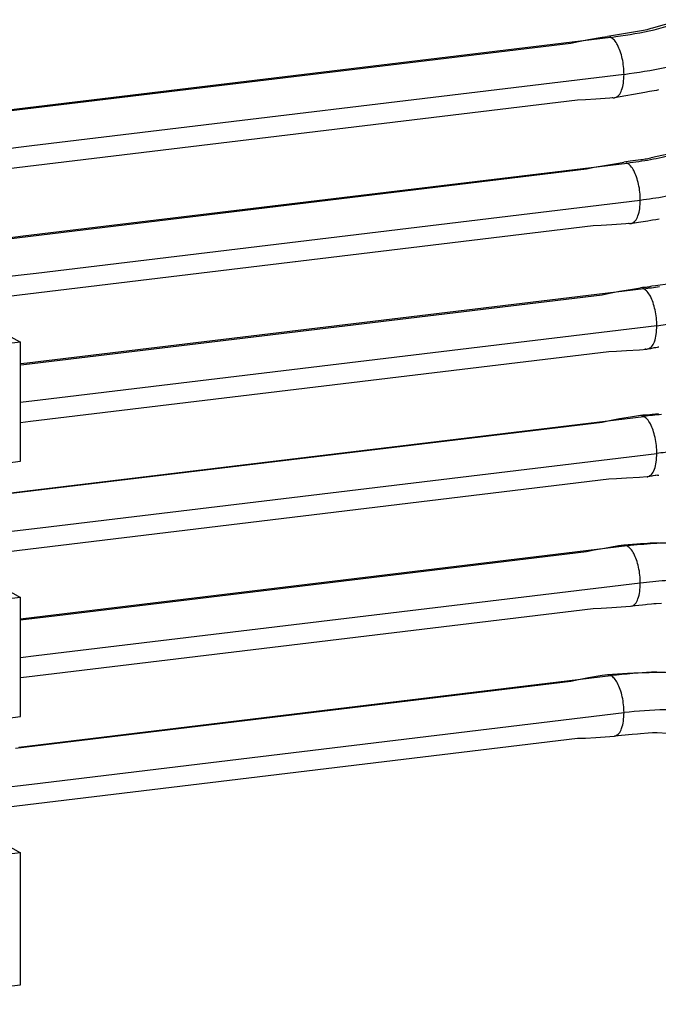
# Model space of a CAD drawing. Header units: inches. Extents: x -399 to 442, y -299 to 295.
# Tile 73 of 138: x 264 to 276, y -144 to -126. Entities that reach past the tile are written whole.
import ezdxf

# ---------------------------------------------------------------- set-up
doc = ezdxf.new("R2010")
doc.units = ezdxf.units.IN

# ---------------------------------------------------------------- blocks, each defined once
blk = doc.blocks.new('23Z121-003_1__194', base_point=(323.072, -179.974))
at = {"color": 7, "linetype": 'Continuous'}
for p, q in [((323.072, -160.433), (326.765, -159.987)), ((326.765, -159.987), (328.434, -160.914)), ((323.072, -160.433), (324.741, -161.36)), ((323.072, -160.433), (323.072, -178.11)), ((324.741, -161.36), (328.434, -160.914)), ((328.434, -162.547), (328.434, -160.914)), ((324.741, -161.36), (324.741, -164.451)), ((326.3, -161.31), (326.463, -161.4)), ((326.463, -161.4), (326.389, -161.273)), ((325.526, -161.909), (325.599, -162.036)), ((327.509, -161.906), (327.707, -162.016)), ((327.855, -161.998), (327.707, -162.016)), ((327.924, -162.38), (327.855, -161.998)), ((327.855, -163.061), (327.773, -163.015)), ((327.818, -163.065), (327.855, -163.061)), ((327.855, -163.061), (327.872, -162.96)), ((328.434, -163.407), (328.434, -163.242)), ((325.599, -163.567), (325.526, -163.712)), ((326.389, -164.139), (326.122, -163.991)), ((326.389, -164.139), (326.444, -164.032)), ((326.791, -164.123), (326.717, -164.267)), ((326.737, -164.227), (327.58, -164.695)), ((326.999, -164.159), (326.791, -164.123)), ((327.029, -164.203), (326.928, -164.147)), ((328.677, -164.14), (330.125, -164.943)), ((325.774, -164.326), (324.741, -164.451)), ((324.741, -164.451), (326.431, -165.389)), ((325.774, -164.326), (327.465, -165.264)), ((326.122, -164.432), (326.059, -164.484)), ((327.58, -164.695), (327.646, -164.565)), ((327.888, -164.85), (327.701, -164.575)), ((327.881, -164.526), (329.096, -165.201)), ((328.143, -164.539), (329.096, -165.067)), ((327.891, -164.867), (327.888, -164.85)), ((330.125, -164.943), (329.096, -165.067)), ((330.125, -167.648), (330.125, -164.943)), ((329.096, -165.067), (329.096, -165.201)), ((327.465, -165.264), (326.431, -165.389)), ((326.431, -165.389), (326.431, -168.093)), ((327.465, -165.264), (327.465, -165.398)), ((324.741, -167.155), (324.741, -170.246)), ((324.741, -167.155), (326.431, -168.093)), ((325.586, -167.624), (325.526, -167.704)), ((328.716, -167.561), (329.096, -167.772)), ((328.812, -167.481), (329.096, -167.639)), ((325.526, -167.704), (325.599, -167.831)), ((327.465, -167.835), (327.465, -167.969)), ((327.509, -167.702), (327.707, -167.811)), ((327.707, -167.811), (327.616, -167.681)), ((327.855, -167.794), (327.707, -167.811)), ((327.924, -168.175), (327.855, -167.794)), ((328.434, -168.343), (328.434, -167.693)), ((329.096, -167.639), (329.096, -167.772)), ((329.096, -167.772), (330.125, -167.648)), ((326.431, -168.093), (327.465, -167.969)), ((327.855, -168.856), (327.872, -168.755)), ((327.855, -168.856), (327.773, -168.811)), ((327.818, -168.861), (327.855, -168.856)), ((328.434, -169.202), (328.434, -169.037)), ((325.599, -169.363), (325.526, -169.508)), ((326.389, -169.935), (326.122, -169.786)), ((326.389, -169.935), (326.444, -169.827)), ((326.791, -169.918), (326.717, -170.063)), ((326.737, -170.022), (327.58, -170.49)), ((326.999, -169.955), (326.791, -169.918)), ((327.029, -169.998), (326.928, -169.942)), ((328.677, -169.935), (330.125, -170.739)), ((325.774, -170.121), (324.741, -170.246)), ((324.741, -170.246), (326.431, -171.184)), ((325.774, -170.121), (327.465, -171.06)), ((326.122, -170.227), (326.059, -170.279)), ((327.58, -170.49), (327.646, -170.361)), ((327.888, -170.646), (327.701, -170.37)), ((327.881, -170.322), (329.096, -170.996)), ((328.143, -170.334), (329.096, -170.863)), ((327.891, -170.663), (327.888, -170.646)), ((330.125, -170.739), (329.096, -170.863)), ((330.125, -173.443), (330.125, -170.739)), ((329.096, -170.863), (329.096, -170.996)), ((327.465, -171.06), (326.431, -171.184)), ((326.431, -171.184), (326.431, -173.889)), ((327.465, -171.06), (327.465, -171.193)), ((324.741, -172.951), (326.431, -173.889)), ((324.741, -172.951), (324.741, -176.042)), ((325.586, -173.42), (325.526, -173.5)), ((328.716, -173.357), (329.096, -173.567)), ((328.812, -173.277), (329.096, -173.434)), ((329.096, -173.434), (329.096, -173.567)), ((329.096, -173.567), (330.125, -173.443)), ((325.526, -173.5), (325.599, -173.627)), ((327.465, -173.631), (327.465, -173.764)), ((327.509, -173.497), (327.707, -173.607)), ((327.707, -173.607), (327.616, -173.477)), ((327.855, -173.589), (327.707, -173.607)), ((327.924, -173.971), (327.855, -173.589)), ((328.434, -174.139), (328.434, -173.489)), ((326.431, -173.889), (327.465, -173.764)), ((327.855, -174.652), (327.872, -174.551)), ((327.855, -174.652), (327.773, -174.606)), ((327.818, -174.656), (327.855, -174.652)), ((328.434, -174.998), (328.434, -174.833)), ((325.599, -175.158), (325.526, -175.303)), ((326.389, -175.73), (326.122, -175.582)), ((326.389, -175.73), (326.444, -175.623)), ((326.791, -175.714), (326.717, -175.859)), ((326.737, -175.818), (327.58, -176.286)), ((326.999, -175.75), (326.791, -175.714)), ((327.029, -175.794), (326.928, -175.738)), ((328.677, -175.731), (330.125, -176.534)), ((324.741, -176.042), (325.774, -175.917)), ((324.741, -176.042), (326.431, -176.98)), ((325.774, -175.917), (327.465, -176.855)), ((326.122, -176.023), (326.059, -176.075)), ((327.881, -176.117), (329.096, -176.792)), ((328.143, -176.13), (329.096, -176.658)), ((327.58, -176.286), (327.646, -176.156)), ((327.888, -176.441), (327.701, -176.166)), ((327.891, -176.458), (327.888, -176.441)), ((330.125, -176.534), (329.096, -176.658)), ((330.125, -179.529), (330.125, -176.534)), ((329.096, -176.658), (329.096, -176.792)), ((327.465, -176.855), (326.431, -176.98)), ((326.431, -176.98), (326.431, -179.974)), ((327.465, -176.855), (327.465, -176.989)), ((326.431, -179.974), (323.072, -178.11)), ((326.431, -179.974), (330.125, -179.529))]:
    blk.add_line(p, q, dxfattribs=at)
for points, knots in [([(326.389, -161.273), (326.305, -161.302), (326.136, -161.36), (325.905, -161.505), (325.694, -161.686), (325.582, -161.834), (325.526, -161.909)], [0, 0, 0, 0, 0.26498, 0.536216, 0.812623, 1.092471, 1.092471, 1.092471, 1.092471]), ([(327.707, -162.016), (327.668, -161.94), (327.59, -161.79), (327.415, -161.607), (327.206, -161.47), (326.969, -161.387), (326.716, -161.358), (326.548, -161.386), (326.463, -161.4)], [0, 0, 0, 0, 0.254721, 0.504209, 0.75114, 0.998716, 1.250007, 1.507328, 1.507328, 1.507328, 1.507328]), ([(325.526, -163.712), (325.582, -163.773), (325.694, -163.895), (325.907, -164.026), (326.14, -164.115), (326.306, -164.131), (326.389, -164.139)], [0, 0, 0, 0, 0.2482425, 0.4944754, 0.7412872, 0.9911691, 0.9911691, 0.9911691, 0.9911691]), ([(326.717, -164.267), (326.614, -164.276), (326.405, -164.293), (326.217, -164.385), (326.122, -164.432)], [0, 0, 0, 0, 0.3060553, 0.6223104, 0.6223104, 0.6223104, 0.6223104]), ([(327.465, -165.398), (327.378, -165.484), (327.205, -165.657), (327.021, -165.978), (326.903, -166.325), (326.862, -166.684), (326.901, -167.035), (327.018, -167.357), (327.204, -167.638), (327.378, -167.77), (327.465, -167.835)], [0, 0, 0, 0, 0.364742, 0.732456, 1.098364, 1.458028, 1.808208, 2.147599, 2.477284, 2.80068, 2.80068, 2.80068, 2.80068]), ([(329.096, -167.639), (329.182, -167.552), (329.356, -167.379), (329.54, -167.058), (329.658, -166.711), (329.698, -166.352), (329.66, -166.001), (329.543, -165.679), (329.357, -165.398), (329.182, -165.266), (329.096, -165.201)], [0, 0, 0, 0, 0.364742, 0.732456, 1.098364, 1.458028, 1.808208, 2.147599, 2.477284, 2.80068, 2.80068, 2.80068, 2.80068]), ([(325.526, -169.508), (325.582, -169.569), (325.694, -169.69), (325.907, -169.821), (326.14, -169.911), (326.306, -169.927), (326.389, -169.935)], [0, 0, 0, 0, 0.2482425, 0.4944754, 0.7412872, 0.9911691, 0.9911691, 0.9911691, 0.9911691]), ([(326.717, -170.063), (326.614, -170.071), (326.405, -170.088), (326.217, -170.18), (326.122, -170.227)], [0, 0, 0, 0, 0.3060572, 0.6223142, 0.6223142, 0.6223142, 0.6223142]), ([(327.465, -171.193), (327.378, -171.279), (327.205, -171.453), (327.021, -171.774), (326.903, -172.121), (326.862, -172.48), (326.901, -172.831), (327.018, -173.152), (327.204, -173.433), (327.378, -173.565), (327.465, -173.631)], [0, 0, 0, 0, 0.364742, 0.732456, 1.098364, 1.458028, 1.808208, 2.147599, 2.477284, 2.80068, 2.80068, 2.80068, 2.80068]), ([(329.096, -173.434), (329.182, -173.348), (329.356, -173.175), (329.54, -172.854), (329.658, -172.507), (329.698, -172.147), (329.66, -171.796), (329.543, -171.475), (329.357, -171.194), (329.182, -171.062), (329.096, -170.996)], [0, 0, 0, 0, 0.364742, 0.732456, 1.098364, 1.458028, 1.808208, 2.147599, 2.477284, 2.80068, 2.80068, 2.80068, 2.80068]), ([(325.526, -175.303), (325.582, -175.364), (325.694, -175.486), (325.907, -175.617), (326.14, -175.706), (326.306, -175.722), (326.389, -175.73)], [0, 0, 0, 0, 0.2482425, 0.4944754, 0.7412872, 0.9911691, 0.9911691, 0.9911691, 0.9911691]), ([(326.717, -175.859), (326.614, -175.867), (326.405, -175.884), (326.217, -175.976), (326.122, -176.023)], [0, 0, 0, 0, 0.3060586, 0.6223171, 0.6223171, 0.6223171, 0.6223171]), ([(327.465, -176.989), (327.364, -177.092), (327.162, -177.298), (326.966, -177.689), (326.866, -178.106), (326.876, -178.527), (326.995, -178.917), (327.217, -179.246), (327.524, -179.486), (327.891, -179.615), (328.287, -179.625), (328.681, -179.516), (329.041, -179.299), (329.342, -178.991), (329.561, -178.616), (329.682, -178.201), (329.696, -177.778), (329.598, -177.381), (329.401, -177.03), (329.197, -176.871), (329.096, -176.792)], [0, 0, 0, 0, 0.429925, 0.862803, 1.290877, 1.707642, 2.109693, 2.498005, 2.878063, 3.258266, 3.646966, 4.049509, 4.466721, 4.895069, 5.327974, 5.757674, 6.177235, 6.582464, 6.973355, 7.354513, 7.354513, 7.354513, 7.354513])]:
    blk.add_open_spline(points, degree=3, knots=knots, dxfattribs=at)
blk = doc.blocks.new('a1', base_point=(321.553, -179.974))
blk.add_blockref('23Z121-003_1__194', (323.072, -179.974))
blk = doc.blocks.new('cable_2_1', base_point=(328.649, -169.834))
at = {"color": 1, "linetype": 'Continuous'}
for p, q in [((330.278, -168.316), (344.275, -166.627)), ((344.25, -166.616), (344.275, -166.627)), ((330.574, -169.157), (344.571, -167.468)), ((328.649, -168.513), (330.278, -168.316)), ((328.923, -169.356), (330.574, -169.157))]:
    blk.add_line(p, q, dxfattribs=at)
at = {"color": 7, "linetype": 'Continuous'}
for p, q in [((343.498, -166.728), (343.328, -166.763)), ((343.719, -166.687), (343.498, -166.728)), ((344.014, -166.637), (343.719, -166.687)), ((344.202, -166.608), (344.014, -166.637)), ((344.249, -166.603), (344.202, -166.608)), ((344.304, -166.6), (344.249, -166.603)), ((344.328, -166.6), (344.304, -166.6)), ((344.342, -166.601), (344.328, -166.6)), ((344.377, -166.597), (344.342, -166.601)), ((344.412, -166.594), (344.377, -166.597)), ((344.449, -166.591), (344.412, -166.594)), ((344.463, -166.587), (344.449, -166.591)), ((344.488, -166.582), (344.463, -166.587)), ((344.543, -166.574), (344.488, -166.582)), ((344.606, -166.567), (344.543, -166.574)), ((343.328, -166.763), (328.736, -168.524)), ((343.484, -168.054), (328.892, -169.815)), ((343.658, -168.047), (343.484, -168.054)), ((343.882, -168.034), (343.658, -168.047)), ((344.18, -168.013), (343.882, -168.034)), ((344.347, -167.999), (344.18, -168.013)), ((344.409, -167.992), (344.347, -167.999)), ((344.455, -167.984), (344.409, -167.992)), ((344.476, -167.979), (344.455, -167.984)), ((344.487, -167.975), (344.476, -167.979)), ((344.532, -167.97), (344.487, -167.975)), ((344.547, -167.968), (344.532, -167.97)), ((344.578, -167.965), (344.547, -167.968)), ((344.591, -167.967), (344.578, -167.965)), ((344.613, -167.968), (344.591, -167.967))]:
    blk.add_line(p, q, dxfattribs=at)
for points, knots in [([(344.25, -166.616), (344.242, -166.613), (344.227, -166.608), (344.21, -166.608), (344.202, -166.608)], [0, 0, 0, 0, 0.0251319, 0.04913017, 0.04913017, 0.04913017, 0.04913017]), ([(344.347, -167.999), (344.351, -167.999), (344.359, -167.999), (344.367, -167.997), (344.371, -167.996)], [0, 0, 0, 0, 0.01182143, 0.02364749, 0.02364749, 0.02364749, 0.02364749])]:
    blk.add_open_spline(points, degree=3, knots=knots, dxfattribs=at)
at = {"color": 1, "linetype": 'Continuous'}
for points, knots in [([(344.676, -166.587), (344.609, -166.593), (344.475, -166.604), (344.342, -166.619), (344.275, -166.627)], [0, 0, 0, 0, 0.2015128, 0.4035156, 0.4035156, 0.4035156, 0.4035156]), ([(344.571, -167.468), (344.569, -167.407), (344.565, -167.286), (344.534, -167.11), (344.489, -166.946), (344.43, -166.806), (344.363, -166.695), (344.302, -166.648), (344.275, -166.627)], [0, 0, 0, 0, 0.180876, 0.3627706, 0.5354237, 0.6895815, 0.8183122, 0.9190974, 0.9190974, 0.9190974, 0.9190974]), ([(344.371, -167.996), (344.4, -167.981), (344.468, -167.945), (344.524, -167.817), (344.564, -167.657), (344.568, -167.534), (344.571, -167.468)], [0, 0, 0, 0, 0.0964154, 0.2268269, 0.3957447, 0.5946979, 0.5946979, 0.5946979, 0.5946979]), ([(344.947, -167.43), (344.885, -167.435), (344.759, -167.446), (344.633, -167.46), (344.571, -167.468)], [0, 0, 0, 0, 0.1891392, 0.3787383, 0.3787383, 0.3787383, 0.3787383])]:
    blk.add_open_spline(points, degree=3, knots=knots, dxfattribs=at)
blk = doc.blocks.new('cable_2_2_1__195', base_point=(330.125, -166.768))
at = {"color": 1, "linetype": 'Continuous'}
for p, q in [((344.275, -163.729), (330.278, -165.419)), ((344.571, -164.57), (330.574, -166.259)), ((330.278, -165.419), (330.125, -165.437)), ((330.574, -166.259), (330.125, -166.313))]:
    blk.add_line(p, q, dxfattribs=at)
at = {"color": 7, "linetype": 'Continuous'}
for p, q in [((343.328, -163.865), (343.498, -163.83)), ((343.498, -163.83), (343.719, -163.789)), ((343.719, -163.789), (344.014, -163.739)), ((344.014, -163.739), (344.202, -163.71)), ((344.248, -163.704), (344.202, -163.71)), ((344.296, -163.701), (344.248, -163.704)), ((344.316, -163.7), (344.296, -163.701)), ((344.328, -163.701), (344.316, -163.7)), ((344.354, -163.698), (344.328, -163.701)), ((344.379, -163.694), (344.354, -163.698)), ((344.428, -163.682), (344.379, -163.694)), ((344.46, -163.675), (344.428, -163.682)), ((344.537, -163.662), (344.46, -163.675)), ((344.867, -163.62), (344.537, -163.662)), ((330.2, -165.449), (343.328, -163.865)), ((330.356, -166.74), (343.484, -165.156)), ((343.484, -165.156), (343.658, -165.149)), ((343.658, -165.149), (343.882, -165.136)), ((343.882, -165.136), (344.18, -165.115)), ((344.18, -165.115), (344.347, -165.101)), ((344.424, -165.091), (344.347, -165.101)), ((344.371, -165.098), (344.347, -165.101)), ((344.479, -165.081), (344.424, -165.091)), ((344.502, -165.075), (344.479, -165.081)), ((344.515, -165.071), (344.502, -165.075)), ((344.545, -165.068), (344.515, -165.071)), ((344.575, -165.064), (344.545, -165.068)), ((344.603, -165.059), (344.575, -165.064)), ((344.614, -165.06), (344.603, -165.059)), ((330.125, -165.458), (330.2, -165.449)), ((330.125, -166.768), (330.356, -166.74))]:
    blk.add_line(p, q, dxfattribs=at)
at = {"color": 1, "linetype": 'Continuous'}
for points, knots in [([(344.275, -163.729), (344.271, -163.727), (344.263, -163.723), (344.254, -163.72), (344.25, -163.718)], [0, 0, 0, 0, 0.01371097, 0.02691573, 0.02691573, 0.02691573, 0.02691573]), ([(344.275, -163.729), (344.333, -163.722), (344.451, -163.707), (344.568, -163.689), (344.627, -163.68)], [0, 0, 0, 0, 0.1776326, 0.3557088, 0.3557088, 0.3557088, 0.3557088]), ([(344.571, -164.57), (344.569, -164.509), (344.565, -164.388), (344.534, -164.212), (344.489, -164.048), (344.43, -163.909), (344.363, -163.797), (344.302, -163.75), (344.275, -163.729)], [0, 0, 0, 0, 0.180876, 0.3627706, 0.5354237, 0.6895815, 0.8183122, 0.9190974, 0.9190974, 0.9190974, 0.9190974]), ([(344.371, -165.098), (344.4, -165.083), (344.468, -165.047), (344.524, -164.92), (344.564, -164.76), (344.568, -164.636), (344.571, -164.57)], [0, 0, 0, 0, 0.0964154, 0.2268269, 0.3957446, 0.5946978, 0.5946978, 0.5946978, 0.5946978]), ([(344.571, -164.57), (344.633, -164.562), (344.759, -164.546), (344.885, -164.526), (344.947, -164.516)], [0, 0, 0, 0, 0.1900668, 0.3806084, 0.3806084, 0.3806084, 0.3806084])]:
    blk.add_open_spline(points, degree=3, knots=knots, dxfattribs=at)
at = {"color": 7, "linetype": 'Continuous'}
blk.add_open_spline([(344.299, -165.093), (344.307, -165.096), (344.323, -165.101), (344.339, -165.101), (344.347, -165.101)], degree=3, knots=[0, 0, 0, 0, 0.02513206, 0.0491305, 0.0491305, 0.0491305, 0.0491305], dxfattribs=at)
blk = doc.blocks.new('cable_1_1', base_point=(328.649, -180.776))
at = {"color": 1, "linetype": 'Continuous'}
for p, q in [((330.091, -174.135), (343.529, -172.513)), ((343.503, -172.501), (343.529, -172.513)), ((330.387, -174.975), (343.825, -173.353)), ((328.923, -175.152), (330.387, -174.975))]:
    blk.add_line(p, q, dxfattribs=at)
at = {"color": 7, "linetype": 'Continuous'}
for p, q in [((343.332, -172.512), (343.02, -172.565)), ((343.453, -172.493), (343.332, -172.512)), ((343.908, -172.465), (343.453, -172.493)), ((344.049, -172.459), (343.908, -172.465)), ((344.13, -172.457), (344.049, -172.459)), ((344.333, -172.439), (344.13, -172.457)), ((344.446, -172.436), (344.333, -172.439)), ((344.569, -172.436), (344.446, -172.436)), ((344.848, -172.45), (344.569, -172.436)), ((342.617, -172.644), (330.013, -174.165)), ((342.791, -172.608), (342.617, -172.644)), ((343.02, -172.565), (342.791, -172.608)), ((343.183, -173.916), (343.606, -173.884)), ((344.012, -173.853), (343.606, -173.884)), ((344.132, -173.841), (344.012, -173.853)), ((344.202, -173.832), (344.132, -173.841)), ((344.375, -173.816), (344.202, -173.832)), ((344.471, -173.813), (344.375, -173.816)), ((344.576, -173.813), (344.471, -173.813)), ((344.813, -173.824), (344.576, -173.813)), ((328.764, -175.626), (342.773, -173.935)), ((342.773, -173.935), (342.95, -173.929)), ((342.95, -173.929), (343.183, -173.916))]:
    blk.add_line(p, q, dxfattribs=at)
for points, knots in [([(343.503, -172.501), (343.495, -172.498), (343.478, -172.493), (343.461, -172.493), (343.453, -172.493)], [0, 0, 0, 0, 0.02640088, 0.05162685, 0.05162685, 0.05162685, 0.05162685]), ([(343.606, -173.884), (343.61, -173.884), (343.618, -173.883), (343.626, -173.881), (343.63, -173.88)], [0, 0, 0, 0, 0.01246803, 0.02498483, 0.02498483, 0.02498483, 0.02498483])]:
    blk.add_open_spline(points, degree=3, knots=knots, dxfattribs=at)
at = {"color": 1, "linetype": 'Continuous'}
for points, knots in [([(345.501, -172.477), (345.174, -172.458), (344.516, -172.418), (343.859, -172.481), (343.529, -172.513)], [0, 0, 0, 0, 0.982024, 1.975, 1.975, 1.975, 1.975]), ([(343.825, -173.353), (343.823, -173.293), (343.819, -173.172), (343.789, -172.995), (343.744, -172.831), (343.684, -172.692), (343.617, -172.58), (343.556, -172.533), (343.529, -172.513)], [0, 0, 0, 0, 0.180876, 0.3627706, 0.5354237, 0.6895815, 0.8183122, 0.9190974, 0.9190974, 0.9190974, 0.9190974]), ([(343.63, -173.88), (343.659, -173.864), (343.726, -173.826), (343.78, -173.699), (343.819, -173.54), (343.823, -173.419), (343.825, -173.353)], [0, 0, 0, 0, 0.096272, 0.2262048, 0.3934183, 0.5896186, 0.5896186, 0.5896186, 0.5896186]), ([(345.676, -173.32), (345.369, -173.301), (344.751, -173.265), (344.135, -173.323), (343.825, -173.353)], [0, 0, 0, 0, 0.921724, 1.853728, 1.853728, 1.853728, 1.853728])]:
    blk.add_open_spline(points, degree=3, knots=knots, dxfattribs=at)
blk = doc.blocks.new('cable_1_2_1', base_point=(326.853, -161.177))
at = {"color": 7, "linetype": 'Continuous'}
for p, q in [((344.546, -157.792), (344.473, -157.814)), ((345.159, -157.623), (344.546, -157.792)), ((343.02, -158.076), (343.332, -158.023)), ((343.332, -158.023), (343.453, -158.004)), ((344.04, -157.906), (343.453, -158.004)), ((344.133, -157.891), (344.04, -157.906)), ((344.177, -157.885), (344.133, -157.891)), ((344.268, -157.871), (344.177, -157.885)), ((344.308, -157.863), (344.268, -157.871)), ((344.345, -157.853), (344.308, -157.863)), ((344.412, -157.833), (344.345, -157.853)), ((344.435, -157.826), (344.412, -157.833)), ((344.473, -157.814), (344.435, -157.826)), ((327.774, -159.946), (342.617, -158.155)), ((342.617, -158.155), (342.791, -158.119)), ((342.791, -158.119), (343.02, -158.076)), ((344.3, -159.274), (343.606, -159.396)), ((344.407, -159.254), (344.3, -159.274)), ((344.458, -159.243), (344.407, -159.254)), ((344.564, -159.227), (344.458, -159.243)), ((344.61, -159.218), (344.564, -159.227)), ((342.773, -159.446), (328.764, -161.137)), ((342.95, -159.44), (342.773, -159.446)), ((343.183, -159.427), (342.95, -159.44)), ((343.606, -159.396), (343.183, -159.427)), ((343.63, -159.391), (343.606, -159.396))]:
    blk.add_line(p, q, dxfattribs=at)
at = {"color": 1, "linetype": 'Continuous'}
for p, q in [((343.529, -158.024), (327.852, -159.916)), ((343.825, -158.864), (330.387, -160.486)), ((330.387, -160.486), (328.15, -160.756))]:
    blk.add_line(p, q, dxfattribs=at)
for points, knots in [([(343.529, -158.024), (343.82, -157.981), (344.406, -157.895), (344.974, -157.724), (345.259, -157.637)], [0, 0, 0, 0, 0.881681, 1.774634, 1.774634, 1.774634, 1.774634]), ([(343.529, -158.024), (343.525, -158.022), (343.517, -158.017), (343.508, -158.014), (343.503, -158.012)], [0, 0, 0, 0, 0.01445799, 0.02835562, 0.02835562, 0.02835562, 0.02835562]), ([(343.825, -158.864), (343.823, -158.804), (343.819, -158.683), (343.789, -158.507), (343.744, -158.342), (343.684, -158.203), (343.617, -158.091), (343.556, -158.044), (343.529, -158.024)], [0, 0, 0, 0, 0.180876, 0.3627706, 0.5354237, 0.6895815, 0.8183122, 0.9190974, 0.9190974, 0.9190974, 0.9190974]), ([(343.825, -158.864), (344.137, -158.818), (344.764, -158.726), (345.371, -158.543), (345.676, -158.451)], [0, 0, 0, 0, 0.943399, 1.898858, 1.898858, 1.898858, 1.898858]), ([(343.63, -159.391), (343.659, -159.375), (343.726, -159.337), (343.78, -159.21), (343.819, -159.052), (343.823, -158.93), (343.825, -158.864)], [0, 0, 0, 0, 0.096272, 0.2262048, 0.3934185, 0.589619, 0.589619, 0.589619, 0.589619])]:
    blk.add_open_spline(points, degree=3, knots=knots, dxfattribs=at)
at = {"color": 7, "linetype": 'Continuous'}
blk.add_open_spline([(343.555, -159.388), (343.563, -159.39), (343.58, -159.396), (343.597, -159.396), (343.606, -159.396)], degree=3, knots=[0, 0, 0, 0, 0.02640118, 0.05162738, 0.05162738, 0.05162738, 0.05162738], dxfattribs=at)
blk = doc.blocks.new('cable_3_1', base_point=(328.649, -164.038))
at = {"color": 7, "linetype": 'Continuous'}
for p, q in [((344.862, -160.667), (344.542, -160.737)), ((343.148, -160.974), (343.382, -160.93)), ((343.382, -160.93), (343.7, -160.877)), ((343.7, -160.877), (343.823, -160.857)), ((343.962, -160.837), (343.823, -160.857)), ((344.146, -160.811), (343.962, -160.837)), ((344.209, -160.804), (344.146, -160.811)), ((344.24, -160.801), (344.209, -160.804)), ((344.307, -160.792), (344.24, -160.801)), ((344.338, -160.786), (344.307, -160.792)), ((344.367, -160.78), (344.338, -160.786)), ((344.423, -160.768), (344.367, -160.78)), ((344.443, -160.761), (344.423, -160.768)), ((344.476, -160.753), (344.443, -160.761)), ((344.542, -160.737), (344.476, -160.753)), ((328.672, -162.736), (342.97, -161.01)), ((342.97, -161.01), (343.148, -160.974)), ((343.976, -162.249), (343.545, -162.281)), ((343.976, -162.249), (344.153, -162.221)), ((344.153, -162.221), (344.364, -162.187)), ((344.364, -162.187), (344.436, -162.174)), ((344.436, -162.174), (344.473, -162.166)), ((344.473, -162.166), (344.55, -162.155)), ((344.55, -162.155), (344.587, -162.149)), ((344.587, -162.149), (344.621, -162.143)), ((343.126, -162.301), (328.827, -164.027)), ((343.307, -162.295), (343.126, -162.301)), ((343.545, -162.281), (343.307, -162.295))]:
    blk.add_line(p, q, dxfattribs=at)
at = {"color": 1, "linetype": 'Continuous'}
for p, q in [((330.184, -162.532), (343.899, -160.877)), ((343.874, -160.865), (343.899, -160.877)), ((330.48, -163.373), (344.195, -161.717)), ((328.649, -162.717), (330.184, -162.532)), ((328.923, -163.56), (330.48, -163.373))]:
    blk.add_line(p, q, dxfattribs=at)
for points, knots in [([(343.899, -160.877), (344.075, -160.853), (344.428, -160.805), (344.775, -160.725), (344.95, -160.685)], [0, 0, 0, 0, 0.532018, 1.068093, 1.068093, 1.068093, 1.068093]), ([(344.195, -161.717), (344.193, -161.657), (344.189, -161.536), (344.159, -161.36), (344.114, -161.195), (344.054, -161.056), (343.988, -160.944), (343.926, -160.897), (343.899, -160.877)], [0, 0, 0, 0, 0.180876, 0.3627706, 0.5354237, 0.6895815, 0.8183122, 0.9190974, 0.9190974, 0.9190974, 0.9190974]), ([(344.195, -161.717), (344.383, -161.692), (344.761, -161.64), (345.133, -161.555), (345.319, -161.512)], [0, 0, 0, 0, 0.569259, 1.142859, 1.142859, 1.142859, 1.142859]), ([(344.001, -162.245), (344.029, -162.228), (344.096, -162.19), (344.15, -162.063), (344.189, -161.905), (344.193, -161.783), (344.195, -161.717)], [0, 0, 0, 0, 0.096272, 0.2262048, 0.3934184, 0.5896186, 0.5896186, 0.5896186, 0.5896186])]:
    blk.add_open_spline(points, degree=3, knots=knots, dxfattribs=at)
at = {"color": 7, "linetype": 'Continuous'}
for points, knots in [([(343.925, -162.241), (343.934, -162.244), (343.95, -162.249), (343.968, -162.249), (343.976, -162.249)], [0, 0, 0, 0, 0.02640024, 0.05162562, 0.05162562, 0.05162562, 0.05162562]), ([(343.976, -162.249), (343.98, -162.248), (343.988, -162.248), (343.997, -162.246), (344.001, -162.245)], [0, 0, 0, 0, 0.01246795, 0.02498466, 0.02498466, 0.02498466, 0.02498466])]:
    blk.add_open_spline(points, degree=3, knots=knots, dxfattribs=at)
blk = doc.blocks.new('cable_1__196', base_point=(330.125, -172.564))
at = {"color": 1, "linetype": 'Continuous'}
for p, q in [((343.899, -169.57), (330.184, -171.226)), ((344.195, -170.411), (330.48, -172.066)), ((330.184, -171.226), (330.125, -171.233)), ((330.48, -172.066), (330.125, -172.109))]:
    blk.add_line(p, q, dxfattribs=at)
at = {"color": 7, "linetype": 'Continuous'}
for p, q in [((343.382, -169.624), (343.148, -169.667)), ((343.7, -169.57), (343.382, -169.624)), ((343.823, -169.551), (343.7, -169.57)), ((344.116, -169.528), (343.823, -169.551)), ((344.2, -169.524), (344.116, -169.528)), ((344.248, -169.523), (344.2, -169.524)), ((344.361, -169.512), (344.248, -169.523)), ((344.422, -169.508), (344.361, -169.512)), ((344.485, -169.505), (344.422, -169.508)), ((344.623, -169.502), (344.485, -169.505)), ((342.97, -169.704), (330.957, -171.153)), ((343.148, -169.667), (342.97, -169.704)), ((343.307, -170.988), (343.126, -170.995)), ((343.545, -170.974), (343.307, -170.988)), ((343.976, -170.942), (343.545, -170.974)), ((344.079, -170.932), (343.976, -170.942)), ((344.001, -170.938), (343.976, -170.942)), ((344.242, -170.915), (344.079, -170.932)), ((344.314, -170.905), (344.242, -170.915)), ((344.354, -170.898), (344.314, -170.905)), ((344.451, -170.888), (344.354, -170.898)), ((344.503, -170.884), (344.451, -170.888)), ((344.557, -170.881), (344.503, -170.884)), ((344.674, -170.879), (344.557, -170.881)), ((330.957, -171.153), (330.125, -171.254)), ((343.126, -170.995), (330.262, -172.547)), ((330.262, -172.547), (330.125, -172.564))]:
    blk.add_line(p, q, dxfattribs=at)
blk.add_open_spline([(343.874, -169.559), (343.865, -169.556), (343.849, -169.551), (343.831, -169.551), (343.823, -169.551)], degree=3, knots=[0, 0, 0, 0, 0.02640124, 0.05162753, 0.05162753, 0.05162753, 0.05162753], dxfattribs=at)
at = {"color": 1, "linetype": 'Continuous'}
for points, knots in [([(343.899, -169.57), (343.895, -169.568), (343.887, -169.564), (343.878, -169.56), (343.874, -169.559)], [0, 0, 0, 0, 0.01445679, 0.02835331, 0.02835331, 0.02835331, 0.02835331]), ([(345.097, -169.5), (344.897, -169.502), (344.497, -169.507), (344.099, -169.549), (343.899, -169.57)], [0, 0, 0, 0, 0.597851, 1.199906, 1.199906, 1.199906, 1.199906]), ([(344.195, -170.411), (344.193, -170.35), (344.189, -170.229), (344.159, -170.053), (344.114, -169.889), (344.054, -169.75), (343.988, -169.638), (343.926, -169.591), (343.899, -169.57)], [0, 0, 0, 0, 0.180876, 0.3627706, 0.5354237, 0.6895815, 0.8183122, 0.9190974, 0.9190974, 0.9190974, 0.9190974]), ([(344.001, -170.938), (344.029, -170.922), (344.096, -170.883), (344.15, -170.757), (344.189, -170.598), (344.193, -170.476), (344.195, -170.411)], [0, 0, 0, 0, 0.096272, 0.2262048, 0.3934185, 0.5896188, 0.5896188, 0.5896188, 0.5896188]), ([(345.319, -170.345), (345.132, -170.347), (344.756, -170.351), (344.383, -170.391), (344.195, -170.411)], [0, 0, 0, 0, 0.561141, 1.126228, 1.126228, 1.126228, 1.126228])]:
    blk.add_open_spline(points, degree=3, knots=knots, dxfattribs=at)
blk = doc.blocks.new('N2494-61615', base_point=(321.553, -180.996))
for name, p in [('cable_1_2_1', (326.853, -161.177)), ('cable_3_1', (328.649, -164.038)), ('cable_2_2_1__195', (330.125, -166.768)), ('cable_2_1', (328.649, -169.834)), ('a1', (321.553, -179.974)), ('cable_1__196', (330.125, -172.564)), ('cable_1_1', (328.649, -180.776))]:
    blk.add_blockref(name, p)
blk = doc.blocks.new('N2494-90112__404', base_point=(64.875, -291.434))
blk.add_blockref('N2494-61615', (321.553, -180.996))
blk = doc.blocks.new('gen2', base_point=(303.75, 141.25))
blk.add_blockref('N2494-90112__404', (64.875, -291.434))

msp = doc.modelspace()

# ---------------------------------------------------------------- block references
at = {"xscale": 0.8, "yscale": 0.8, "zscale": 0.8}
msp.add_blockref('gen2', (243, 113), dxfattribs=at)

doc.saveas('drawing.dxf')
